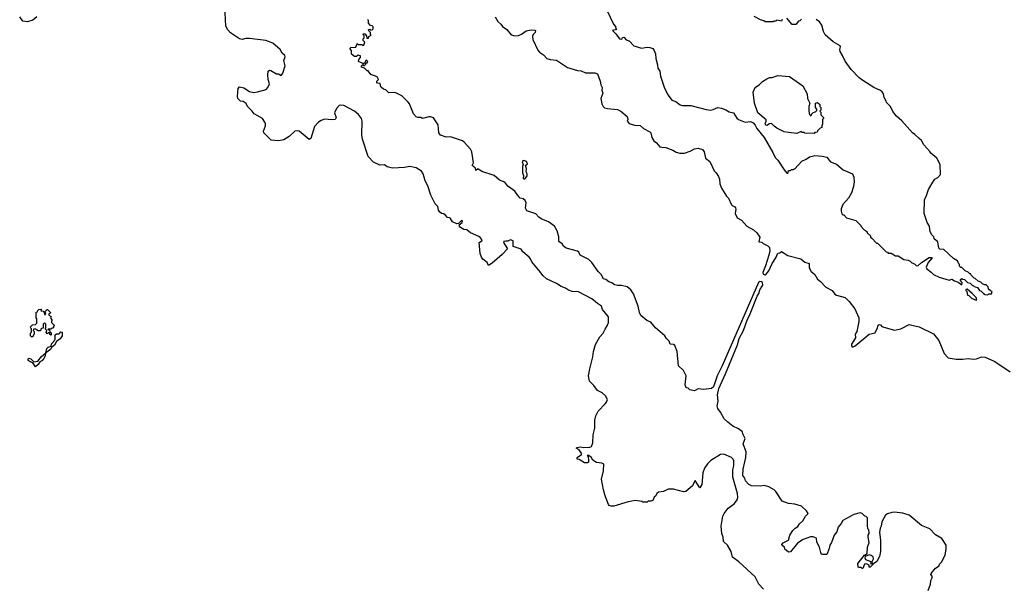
# Model space of a CAD drawing. Extents: x 1863118 to 1989590, y 394482 to 532474.
# Tile 13 of 215: x 1930130 to 1940995, y 412252 to 418505. Entities that reach past the tile are written whole.
import ezdxf

# ---------------------------------------------------------------- set-up
doc = ezdxf.new("R2010")
doc.units = 0

msp = doc.modelspace()

# ---------------------------------------------------------------- linework, layer by layer
at = {"layer": '0CON20XD'}
for points in [[(1938339, 412219), (1938287, 412275), (1938247, 412355), (1938065, 412523), (1937997, 412575), (1937981, 412635), (1937940, 412705), (1937898, 412748), (1937894, 412795), (1937879, 412835), (1937871, 412915), (1937890, 413025), (1937904, 413055), (1937947, 413113), (1938015, 413162), (1938030, 413180), (1938046, 413205), (1938054, 413234), (1938052, 413275), (1937998, 413455), (1938000, 413535), (1938010, 413585), (1938012, 413635), (1938004, 413654), (1937985, 413674), (1937901, 413711), (1937863, 413705), (1937755, 413639), (1937721, 413605), (1937688, 413555), (1937670, 413505), (1937656, 413374), (1937635, 413340), (1937585, 413420), (1937575, 413410), (1937555, 413360), (1937482, 413298), (1937455, 413293), (1937345, 413323), (1937285, 413323), (1937235, 413300), (1937179, 413291), (1937160, 413275), (1937149, 413251), (1937130, 413235), (1937115, 413200), (1937095, 413190), (1937065, 413190), (1937055, 413180), (1937005, 413180), (1936997, 413187), (1936925, 413200), (1936843, 413183), (1936685, 413135), (1936655, 413135), (1936635, 413143), (1936626, 413155), (1936591, 413249), (1936571, 413315), (1936549, 413435), (1936571, 413525), (1936575, 413600), (1936552, 413612), (1936495, 413617), (1936454, 413644), (1936435, 413677), (1936405, 413697), (1936392, 413695), (1936402, 413682), (1936408, 413645), (1936407, 413623), (1936397, 413613), (1936363, 413613), (1936305, 413650), (1936280, 413655), (1936282, 413675), (1936328, 413705), (1936333, 413715), (1936305, 413760), (1936270, 413775), (1936280, 413785), (1936315, 413791), (1936355, 413784), (1936423, 413787), (1936438, 413795), (1936453, 413835), (1936457, 413923), (1936478, 413998), (1936478, 414085), (1936487, 414135), (1936513, 414185), (1936592, 414265), (1936607, 414285), (1936616, 414314), (1936594, 414354), (1936556, 414386), (1936505, 414413), (1936465, 414468), (1936418, 414515), (1936407, 414575), (1936422, 414652), (1936453, 414785), (1936460, 414845), (1936485, 414920), (1936533, 415005), (1936568, 415045), (1936589, 415091), (1936618, 415132), (1936629, 415165), (1936628, 415225), (1936562, 415305), (1936550, 415345), (1936505, 415372), (1936442, 415425), (1936295, 415501), (1936225, 415506), (1936185, 415519), (1936152, 415542), (1936105, 415559), (1936055, 415593), (1935945, 415646), (1935901, 415681), (1935875, 415722), (1935781, 415831), (1935768, 415865), (1935752, 415885), (1935683, 415943), (1935665, 415974), (1935575, 416002), (1935574, 416065), (1935545, 416075), (1935515, 416062), (1935495, 416062), (1935472, 416058), (1935467, 416045), (1935512, 415975), (1935455, 415912), (1935343, 415817), (1935305, 415792), (1935288, 415825), (1935242, 415862), (1935227, 415885), (1935213, 415925), (1935200, 416045), (1935230, 416065), (1935232, 416075), (1935212, 416102), (1935195, 416114), (1935104, 416154), (1935065, 416184), (1935031, 416191), (1934994, 416213), (1934982, 416225), (1934980, 416240), (1935012, 416265), (1935015, 416286), (1935005, 416290), (1934973, 416257), (1934955, 416252), (1934905, 416275), (1934885, 416309), (1934875, 416317), (1934851, 416321), (1934825, 416352), (1934805, 416363), (1934785, 416366), (1934763, 416383), (1934751, 416401), (1934744, 416445), (1934714, 416474), (1934667, 416567), (1934635, 416672), (1934604, 416725), (1934593, 416767), (1934583, 416805), (1934564, 416834), (1934505, 416871), (1934435, 416884), (1934375, 416872), (1934245, 416866), (1934185, 416882), (1934154, 416904), (1934105, 416901), (1934034, 416934), (1933974, 416995), (1933914, 417185), (1933906, 417235), (1933910, 417385), (1933902, 417415), (1933869, 417459), (1933826, 417496), (1933705, 417557), (1933675, 417561), (1933655, 417556), (1933625, 417526), (1933602, 417475), (1933623, 417425), (1933612, 417405), (1933575, 417398), (1933495, 417408), (1933456, 417394), (1933426, 417375), (1933383, 417325), (1933343, 417195), (1933324, 417184), (1933214, 417274), (1933195, 417280), (1933165, 417274), (1933105, 417214), (1933045, 417180), (1932985, 417168), (1932904, 417175), (1932823, 417255), (1932819, 417275), (1932841, 417335), (1932841, 417355), (1932836, 417375), (1932808, 417415), (1932718, 417465), (1932696, 417495), (1932644, 417545), (1932629, 417579), (1932595, 417601), (1932565, 417606), (1932536, 417635), (1932533, 417657), (1932542, 417745), (1932555, 417763), (1932605, 417754), (1932665, 417711), (1932712, 417702), (1932755, 417708), (1932848, 417735), (1932868, 417755), (1932886, 417795), (1932871, 417845), (1932868, 417895), (1932872, 417935), (1932885, 417948), (1932900, 417945), (1932965, 417908), (1932985, 417908), (1933015, 417890), (1933033, 417915), (1933059, 417995), (1933046, 418055), (1933060, 418095), (1933055, 418108), (1933028, 418135), (1933005, 418177), (1932922, 418245), (1932845, 418274), (1932665, 418296), (1932625, 418296), (1932585, 418287), (1932555, 418293), (1932455, 418360), (1932425, 418392), (1932403, 418433), (1932392, 418655)], [(1930318, 418535), (1930275, 418498), (1930215, 418480), (1930165, 418490), (1930130, 418535)], [(1935376, 418535), (1935406, 418486), (1935441, 418455), (1935459, 418429), (1935505, 418396), (1935555, 418339), (1935595, 418326), (1935635, 418329), (1935667, 418343), (1935718, 418382), (1935775, 418393), (1935815, 418390), (1935820, 418385), (1935817, 418365), (1935795, 418342), (1935787, 418323), (1935791, 418285), (1935848, 418168), (1935866, 418146), (1935910, 418115), (1935948, 418078), (1935985, 418064), (1936055, 418058), (1936175, 417976), (1936285, 417944), (1936325, 417942), (1936375, 417918), (1936477, 417917), (1936505, 417907), (1936536, 417826), (1936541, 417785), (1936557, 417755), (1936553, 417727), (1936564, 417695), (1936543, 417635), (1936552, 417575), (1936567, 417547), (1936585, 417533), (1936615, 417523), (1936725, 417512), (1936765, 417496), (1936834, 417435), (1936839, 417405), (1936834, 417384), (1936855, 417358), (1936915, 417342), (1936975, 417336), (1937013, 417303), (1937085, 417267), (1937096, 417255), (1937106, 417206), (1937128, 417168), (1937158, 417145), (1937195, 417103), (1937215, 417097), (1937260, 417095), (1937336, 417066), (1937375, 417041), (1937415, 417031), (1937465, 417033), (1937528, 417052), (1937575, 417078), (1937615, 417088), (1937665, 417072), (1937683, 417045), (1937698, 416975), (1937745, 416940), (1937793, 416835), (1937816, 416816), (1937841, 416775), (1937851, 416745), (1937856, 416695), (1937876, 416646), (1937929, 416559), (1937950, 416535), (1937985, 416463), (1937993, 416453), (1938021, 416441), (1938029, 416429), (1938034, 416415), (1938024, 416365), (1938049, 416319), (1938095, 416294), (1938155, 416228), (1938227, 416187), (1938265, 416154), (1938296, 416105), (1938288, 416055), (1938318, 416048), (1938335, 416034), (1938385, 416010), (1938405, 415990), (1938409, 415955), (1938398, 415905), (1938361, 415789), (1938329, 415715), (1938335, 415695), (1938355, 415689), (1938368, 415695), (1938398, 415735), (1938435, 415815), (1938474, 415876), (1938495, 415930), (1938517, 415933), (1938535, 415947), (1938605, 415902), (1938748, 415865), (1938795, 415830), (1938840, 415815), (1938842, 415765), (1938862, 415725), (1938878, 415715), (1938905, 415692), (1938932, 415642), (1938965, 415617), (1939025, 415554), (1939097, 415517), (1939125, 415476), (1939145, 415464), (1939238, 415438), (1939284, 415394), (1939347, 415315), (1939388, 415215), (1939390, 415175), (1939367, 415065), (1939351, 415035), (1939353, 414995), (1939309, 414925), (1939308, 414905), (1939315, 414896), (1939329, 414895), (1939349, 414905), (1939505, 415033), (1939570, 415050), (1939597, 415103), (1939602, 415135), (1939615, 415142), (1939628, 415138), (1939645, 415120), (1939665, 415110), (1939785, 415080), (1939855, 415093), (1939945, 415140), (1939975, 415134), (1940055, 415114), (1940215, 415037), (1940271, 414965), (1940332, 414822), (1940375, 414774), (1940465, 414759), (1940533, 414757), (1940595, 414767), (1940655, 414760), (1940687, 414763), (1940745, 414783), (1940785, 414781), (1940892, 414732), (1941058, 414618)], [(1936614, 418604), (1936682, 418455), (1936705, 418430), (1936710, 418405), (1936720, 418395), (1936670, 418385), (1936710, 418350), (1936748, 418295), (1936772, 418288), (1936780, 418295), (1936782, 418308), (1936795, 418310), (1936823, 418283), (1936855, 418272), (1936906, 418216), (1936990, 418190), (1937055, 418201), (1937085, 418198), (1937115, 418185), (1937133, 418165), (1937146, 418126), (1937150, 418075), (1937168, 418005), (1937171, 417971), (1937193, 417935), (1937201, 417881), (1937245, 417750), (1937285, 417672), (1937327, 417617), (1937372, 417602), (1937420, 417565), (1937445, 417558), (1937535, 417558), (1937705, 417512), (1937755, 417508), (1937783, 417513), (1937835, 417534), (1937876, 417527), (1937921, 417511), (1937958, 417488), (1938005, 417477), (1938045, 417418), (1938062, 417402), (1938134, 417374), (1938195, 417380), (1938225, 417367), (1938245, 417342), (1938263, 417303), (1938345, 417204), (1938440, 417040), (1938466, 416985), (1938496, 416956), (1938565, 416847), (1938595, 416812), (1938605, 416810), (1938610, 416815), (1938615, 416840), (1938635, 416840), (1938645, 416850), (1938665, 416850), (1938675, 416860), (1938685, 416860), (1938760, 416945), (1938810, 416965), (1938845, 416992), (1938905, 417007), (1938985, 416998), (1939035, 416988), (1939077, 416937), (1939145, 416912), (1939216, 416846), (1939318, 416805), (1939336, 416766), (1939337, 416715)], [(1938542, 418508), (1938535, 418490), (1938485, 418498), (1938475, 418490), (1938455, 418490), (1938445, 418480), (1938355, 418480), (1938342, 418492), (1938303, 418503), (1938235, 418538)], [(1938758, 418512), (1938738, 418492), (1938725, 418490), (1938695, 418450), (1938655, 418450), (1938595, 418520)], [(1940153, 412207), (1940182, 412275), (1940183, 412317), (1940200, 412345), (1940200, 412365), (1940184, 412384), (1940188, 412395), (1940235, 412452), (1940275, 412480), (1940280, 412495), (1940307, 412523), (1940308, 412535), (1940342, 412595), (1940354, 412666), (1940352, 412705), (1940305, 412780), (1940235, 412821), (1940172, 412885), (1940080, 412925), (1939945, 413037), (1939875, 413060), (1939785, 413070), (1939755, 413068), (1939705, 413051), (1939685, 413036), (1939642, 412965), (1939637, 412915), (1939625, 412892), (1939618, 412845), (1939627, 412763), (1939629, 412635), (1939617, 412583), (1939588, 412525), (1939550, 412500), (1939515, 412462), (1939502, 412462), (1939502, 412485), (1939475, 412501), (1939452, 412495), (1939435, 412450), (1939425, 412450), (1939415, 412460), (1939395, 412458), (1939382, 412465), (1939378, 412505), (1939453, 412595), (1939482, 412615), (1939486, 412686), (1939502, 412735), (1939493, 412795), (1939494, 412816), (1939502, 412835), (1939500, 412875), (1939490, 412885), (1939484, 412924), (1939487, 413007), (1939472, 413022), (1939455, 413028), (1939426, 413056), (1939405, 413063), (1939335, 413044), (1939215, 412978), (1939196, 412944), (1939160, 412905), (1939147, 412855), (1939118, 412815), (1939088, 412735), (1939069, 412705), (1939062, 412668), (1939035, 412603), (1938985, 412602), (1938975, 412612), (1938954, 412685), (1938925, 412740), (1938922, 412782), (1938887, 412797), (1938855, 412799), (1938775, 412769), (1938713, 412727), (1938635, 412632), (1938615, 412630), (1938572, 412662), (1938570, 412685), (1938542, 412702), (1938540, 412715), (1938555, 412732), (1938615, 412760), (1938628, 412815), (1938663, 412867), (1938686, 412894), (1938715, 412913), (1938735, 412943), (1938773, 412975), (1938803, 413025), (1938832, 413055), (1938812, 413085), (1938756, 413136), (1938685, 413159), (1938612, 413165), (1938545, 413191), (1938475, 413299), (1938455, 413317), (1938395, 413350), (1938344, 413364), (1938305, 413358), (1938205, 413362), (1938175, 413375), (1938139, 413415), (1938130, 413445), (1938111, 413475), (1938113, 413545), (1938130, 413625), (1938142, 413675), (1938145, 413735), (1938115, 413825), (1938134, 413885), (1938108, 413935), (1938106, 413956), (1938061, 413991), (1938001, 414021), (1937943, 414063), (1937902, 414102), (1937865, 414173), (1937834, 414215), (1937828, 414245), (1937836, 414295), (1937831, 414365), (1937845, 414435), (1937920, 414595), (1938052, 414918), (1938070, 414985), (1938116, 415075), (1938161, 415199), (1938185, 415240), (1938268, 415455), (1938286, 415485), (1938297, 415525), (1938331, 415575), (1938325, 415604), (1938315, 415612), (1938295, 415615), (1938282, 415605), (1937882, 414685), (1937828, 414575), (1937785, 414455), (1937765, 414436), (1937675, 414424), (1937615, 414430), (1937575, 414410), (1937525, 414422), (1937507, 414437), (1937485, 414442), (1937473, 414475), (1937484, 414575), (1937454, 414634), (1937401, 414685), (1937384, 414845), (1937358, 414908), (1937345, 414922), (1937308, 414925), (1937296, 414956), (1937267, 414985), (1937250, 415015), (1937145, 415104), (1937096, 415166), (1937051, 415185), (1936985, 415241), (1936969, 415275), (1936953, 415345), (1936905, 415480), (1936873, 415523), (1936835, 415556), (1936772, 415572), (1936732, 415572), (1936695, 415580), (1936665, 415602), (1936632, 415612), (1936598, 415638), (1936573, 415645), (1936545, 415694), (1936514, 415725), (1936442, 415825), (1936409, 415859), (1936316, 415905), (1936299, 415939), (1936285, 415951), (1936160, 415985), (1936130, 416005), (1936115, 416030), (1936078, 416058), (1936078, 416108), (1936061, 416175), (1936033, 416225), (1935965, 416274), (1935885, 416307), (1935859, 416325), (1935825, 416362), (1935725, 416394), (1935713, 416425), (1935717, 416485), (1935709, 416509), (1935685, 416528), (1935654, 416534), (1935626, 416566), (1935595, 416612), (1935515, 416667), (1935485, 416710), (1935423, 416735), (1935365, 416786), (1935228, 416828), (1935185, 416860), (1935162, 416842), (1935160, 416865), (1935122, 416895), (1935137, 416925), (1935121, 417045), (1935104, 417075), (1935034, 417154), (1935015, 417168), (1934885, 417211), (1934835, 417209), (1934775, 417230), (1934754, 417255), (1934746, 417346), (1934695, 417420), (1934665, 417433), (1934645, 417433), (1934575, 417414), (1934555, 417424), (1934525, 417424), (1934505, 417432), (1934474, 417465), (1934432, 417575), (1934416, 417596), (1934345, 417664), (1934288, 417695), (1934265, 417701), (1934205, 417699), (1934171, 417731), (1934145, 417739), (1934121, 417755), (1934114, 417765), (1934109, 417799), (1934080, 417805), (1934070, 417815), (1934070, 417825), (1934090, 417845), (1934073, 417873), (1934005, 417900), (1933975, 417940), (1933965, 417942), (1933935, 417970), (1933902, 417982), (1933900, 417995), (1933915, 418010), (1933925, 418000), (1933935, 418000), (1933948, 418012), (1933952, 418028), (1933965, 418030), (1933970, 418045), (1933957, 418057), (1933950, 418055), (1933935, 418020), (1933915, 418020), (1933895, 418033), (1933875, 418038), (1933868, 418045), (1933874, 418066), (1933892, 418088), (1933890, 418105), (1933865, 418112), (1933845, 418100), (1933825, 418100), (1933790, 418125), (1933790, 418165), (1933772, 418188), (1933785, 418198), (1933838, 418202), (1933855, 418240), (1933865, 418230), (1933905, 418230), (1933915, 418220), (1933928, 418222), (1933940, 418255), (1933920, 418275), (1933920, 418295), (1933930, 418305), (1933930, 418325), (1933922, 418332), (1933920, 418345), (1933925, 418350), (1933938, 418348), (1933958, 418328), (1933962, 418302), (1933978, 418302), (1933982, 418318), (1934010, 418335), (1934002, 418342), (1934000, 418365), (1933982, 418382), (1933980, 418395), (1933995, 418400), (1934005, 418390), (1934018, 418392), (1934030, 418405), (1934030, 418425), (1934018, 418438), (1934002, 418442), (1933980, 418465), (1933978, 418492), (1933970, 418505)], [(1939337, 416715), (1939330, 416665), (1939307, 416595), (1939274, 416536), (1939212, 416465), (1939193, 416417), (1939193, 416393), (1939203, 416363), (1939215, 416350), (1939225, 416350), (1939255, 416320), (1939355, 416290), (1939410, 416235), (1939410, 416225), (1939450, 416185), (1939465, 416180), (1939480, 416165), (1939482, 416152), (1939518, 416118), (1939520, 416105), (1939532, 416092), (1939585, 416040), (1939595, 416040), (1939692, 415942), (1939705, 415940), (1939715, 415930), (1939745, 415930), (1939795, 415900), (1939825, 415900), (1939888, 415858), (1939935, 415850), (1939955, 415840), (1939975, 415820), (1940005, 415810), (1940025, 415790), (1940045, 415793), (1940083, 415827), (1940165, 415880), (1940192, 415882), (1940200, 415875), (1940154, 415826), (1940134, 415774), (1940140, 415755), (1940189, 415719), (1940215, 415692), (1940275, 415662), (1940385, 415632), (1940415, 415640), (1940445, 415622), (1940485, 415610), (1940525, 415580), (1940530, 415605), (1940510, 415625), (1940512, 415638), (1940525, 415650), (1940535, 415640), (1940557, 415637), (1940590, 415605), (1940617, 415597), (1940640, 415575), (1940675, 415558), (1940698, 415548), (1940720, 415515), (1940738, 415508), (1940765, 415482), (1940785, 415472), (1940815, 415470), (1940825, 415480), (1940855, 415480), (1940860, 415505), (1940842, 415512), (1940822, 415532), (1940818, 415558), (1940795, 415580), (1940775, 415580), (1940755, 415590), (1940735, 415610), (1940705, 415620), (1940675, 415650), (1940662, 415652), (1940630, 415685), (1940625, 415700), (1940615, 415700), (1940598, 415718), (1940562, 415732), (1940525, 415770), (1940515, 415770), (1940500, 415785), (1940500, 415805), (1940492, 415812), (1940480, 415845), (1940435, 415870), (1940327, 415967), (1940283, 415973), (1940272, 415982), (1940262, 416052), (1940222, 416085), (1940217, 416107), (1940195, 416130), (1940178, 416165), (1940168, 416225), (1940143, 416265), (1940112, 416365), (1940113, 416517), (1940137, 416563), (1940158, 416632), (1940205, 416710), (1940227, 416743), (1940260, 416765), (1940290, 416795), (1940288, 416905), (1940250, 416975), (1940185, 417030), (1940175, 417050), (1940108, 417125), (1940083, 417173), (1940055, 417192), (1940009, 417239), (1939982, 417255), (1939865, 417390), (1939805, 417440), (1939765, 417490), (1939738, 417545), (1939695, 417590), (1939692, 417605), (1939668, 417645), (1939662, 417685), (1939649, 417709), (1939630, 417725), (1939556, 417756), (1939435, 417834), (1939395, 417864), (1939304, 417954), (1939238, 418048), (1939211, 418111), (1939183, 418155), (1939180, 418175), (1939187, 418205), (1939182, 418215), (1939105, 418260), (1939017, 418337), (1938998, 418375), (1938980, 418445), (1938955, 418480), (1938920, 418505)], [(1938895, 417250), (1938795, 417252), (1938785, 417260), (1938765, 417260), (1938755, 417270), (1938705, 417250), (1938615, 417258), (1938565, 417268), (1938486, 417306), (1938455, 417328), (1938425, 417360), (1938405, 417356), (1938375, 417338), (1938362, 417342), (1938356, 417355), (1938369, 417385), (1938368, 417398), (1938277, 417477), (1938240, 417585), (1938223, 417705), (1938244, 417756), (1938295, 417788), (1938325, 417822), (1938375, 417852), (1938404, 417866), (1938435, 417868), (1938495, 417888), (1938625, 417878), (1938770, 417775), (1938820, 417685), (1938824, 417634), (1938848, 417585), (1938838, 417545), (1938838, 417505), (1938840, 417465), (1938848, 417458), (1938852, 417442), (1938868, 417452), (1938870, 417465), (1938882, 417478), (1938915, 417490), (1938928, 417502), (1938928, 417518), (1938910, 417535), (1938910, 417585), (1938935, 417590), (1938958, 417568), (1938960, 417545), (1938970, 417535), (1938970, 417505), (1938960, 417495), (1938970, 417485), (1938970, 417455), (1939000, 417425), (1939000, 417415), (1938990, 417405), (1938990, 417355), (1938980, 417335), (1938980, 417315), (1938962, 417308), (1938932, 417278), (1938930, 417265), (1938905, 417260), (1938895, 417250)], [(1935695, 416747), (1935705, 416750), (1935727, 416773), (1935730, 416785), (1935730, 416805), (1935720, 416825), (1935723, 416863), (1935710, 416895), (1935732, 416915), (1935721, 416941), (1935695, 416952), (1935682, 416948), (1935676, 416935), (1935687, 416905), (1935680, 416885), (1935677, 416815), (1935690, 416785), (1935684, 416754), (1935695, 416747)], [(1940685, 415410), (1940690, 415415), (1940685, 415440), (1940642, 415485), (1940585, 415530), (1940572, 415528), (1940570, 415515), (1940580, 415505), (1940590, 415465), (1940605, 415460), (1940632, 415432), (1940685, 415410)], [(1930265, 415000), (1930250, 415015), (1930250, 415045), (1930260, 415055), (1930260, 415095), (1930252, 415102), (1930250, 415115), (1930272, 415138), (1930305, 415140), (1930320, 415155), (1930320, 415205), (1930310, 415215), (1930313, 415277), (1930328, 415282), (1930330, 415295), (1930342, 415308), (1930365, 415310), (1930370, 415305), (1930362, 415292), (1930388, 415288), (1930400, 415275), (1930402, 415252), (1930415, 415250), (1930420, 415265), (1930412, 415272), (1930410, 415285), (1930432, 415308), (1930438, 415308), (1930470, 415275), (1930468, 415262), (1930452, 415258), (1930450, 415245), (1930478, 415228), (1930470, 415215), (1930490, 415185), (1930482, 415178), (1930480, 415165), (1930510, 415135), (1930498, 415102), (1930485, 415100), (1930475, 415090), (1930445, 415090), (1930440, 415085), (1930458, 415078), (1930462, 415062), (1930478, 415048), (1930478, 415022), (1930462, 415032), (1930458, 415048), (1930445, 415050), (1930435, 415040), (1930422, 415052), (1930430, 415075), (1930410, 415095), (1930420, 415105), (1930420, 415145), (1930405, 415160), (1930390, 415145), (1930388, 415102), (1930372, 415098), (1930362, 415088), (1930358, 415072), (1930335, 415070), (1930305, 415090), (1930282, 415088), (1930280, 415075), (1930290, 415065), (1930290, 415035), (1930282, 415028), (1930278, 415012), (1930265, 415000)], [(1930305, 414673), (1930275, 414720), (1930245, 414730), (1930224, 414744), (1930225, 414762), (1930235, 414769), (1930254, 414764), (1930285, 414730), (1930330, 414735), (1930371, 414789), (1930420, 414830), (1930430, 414875), (1930445, 414890), (1930478, 414902), (1930482, 414928), (1930508, 414952), (1930510, 414965), (1930520, 414975), (1930522, 415028), (1930535, 415040), (1930565, 415040), (1930585, 415060), (1930598, 415058), (1930599, 415015), (1930576, 414984), (1930537, 414953), (1930515, 414913), (1930482, 414888), (1930470, 414865), (1930420, 414830), (1930410, 414805), (1930412, 414795), (1930396, 414765), (1930375, 414742), (1930352, 414728), (1930335, 414701), (1930305, 414673)], [(1939535, 412500), (1939540, 412505), (1939538, 412525), (1939551, 412555), (1939547, 412577), (1939525, 412592), (1939502, 412598), (1939460, 412580), (1939456, 412565), (1939465, 412549), (1939522, 412525), (1939520, 412505), (1939535, 412500)]]:
    msp.add_lwpolyline(points, dxfattribs=at)

doc.saveas('drawing.dxf')
